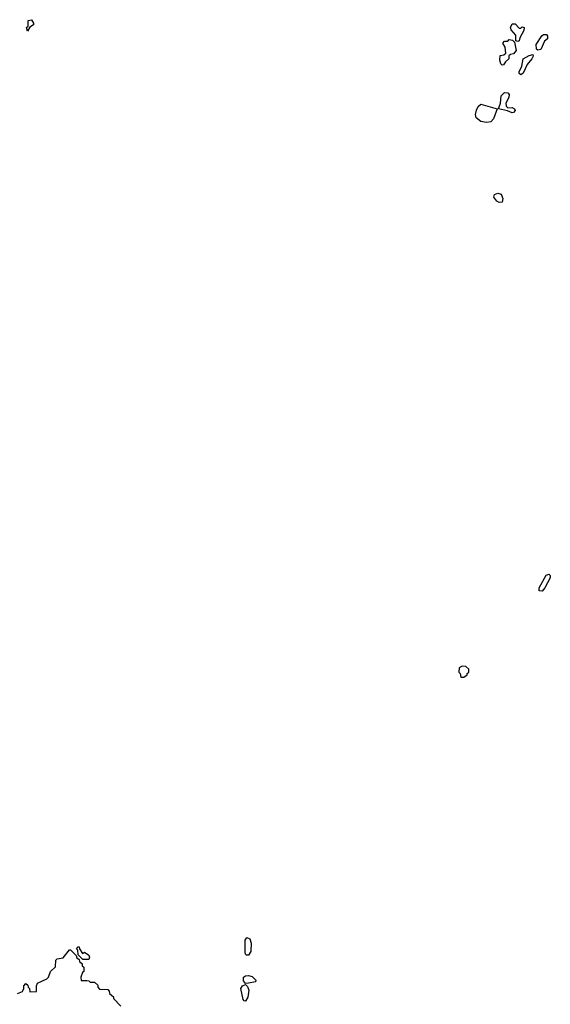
# Model space of a CAD drawing. Extents: x 2737310 to 2869991, y 870230 to 1012730.
# Tile 75 of 256: x 2816031 to 2819752, y 905635 to 912540. Entities that reach past the tile are written whole.
import ezdxf

# ---------------------------------------------------------------- set-up
doc = ezdxf.new("R2010")
doc.units = 0

msp = doc.modelspace()

# ---------------------------------------------------------------- linework, layer by layer
at = {"layer": '0CON02XD'}
for points in [[(2816085, 912460), (2816080, 912485), (2816090, 912495), (2816090, 912535), (2816115, 912540), (2816127.5, 912515), (2816127, 912503), (2816101.7, 912488.3), (2816085, 912460)], [(2819525, 912387.5), (2819511.7, 912391.7), (2819511.7, 912431.7), (2819478.3, 912468.3), (2819472.5, 912485), (2819485, 912510), (2819505, 912510), (2819535, 912480), (2819545, 912480), (2819555, 912490), (2819570, 912485), (2819567.5, 912465), (2819538.3, 912411.7), (2819535, 912392.5), (2819525, 912387.5)], [(2819415, 912220), (2819405, 912230), (2819397.5, 912255), (2819401.7, 912288.3), (2819427, 912293), (2819440, 912305), (2819437, 912347), (2819420, 912375), (2819431.7, 912388.3), (2819455, 912390), (2819465, 912400), (2819487, 912397), (2819501.7, 912381.7), (2819512.5, 912325), (2819495, 912300), (2819473, 912297), (2819462.5, 912287.5), (2819462.5, 912265), (2819437.5, 912245), (2819425, 912222.5), (2819415, 912220)], [(2819665, 912326.7), (2819655, 912332.5), (2819654.2, 912365), (2819694.1, 912425.9), (2819705, 912436.2), (2819725, 912436.7), (2819733.3, 912425), (2819732.5, 912405), (2819711.7, 912388.3), (2819685, 912330), (2819665, 912326.7)], [(2819545, 912153.3), (2819535, 912162.5), (2819534.3, 912175), (2819553.8, 912215), (2819563.3, 912265), (2819605, 912290), (2819630, 912295), (2819633.3, 912285), (2819624, 912265), (2819591.2, 912225), (2819563.3, 912165), (2819545, 912153.3)], [(2819485, 911887.5), (2819451.7, 911901.7), (2819390, 911915), (2819402.5, 911955), (2819407.5, 912005), (2819431.1, 912028.9), (2819455, 912028), (2819464.2, 912015), (2819462.5, 911995), (2819441.2, 911955), (2819443.8, 911933.8), (2819455, 911922.5), (2819485, 911923.3), (2819502.5, 911915), (2819507, 911903), (2819495, 911890), (2819485, 911887.5)], [(2819305, 911820), (2819265, 911826.7), (2819231.7, 911851.7), (2819226.7, 911875), (2819233.8, 911905), (2819247.7, 911932.3), (2819265, 911946.7), (2819380, 911915), (2819354.2, 911845), (2819335, 911824), (2819305, 911820)], [(2819395, 911257.5), (2819378.3, 911268.3), (2819357.5, 911295), (2819360, 911315), (2819385, 911322.5), (2819406.7, 911316.7), (2819420, 911285), (2819415, 911260), (2819395, 911257.5)], [(2819695, 908533.3), (2819674, 908534), (2819674.1, 908555.9), (2819723.3, 908645), (2819741.7, 908651.7), (2819751.7, 908641.7), (2819752.5, 908625), (2819713.3, 908555), (2819695, 908533.3)], [(2819145, 907930), (2819170, 907945), (2819170, 907955), (2819180, 907965), (2819180, 907985), (2819160, 908005), (2819135, 908007.5), (2819112.5, 907995), (2819110, 907965), (2819120, 907955), (2819125, 907930), (2819145, 907930)], [(2817619.2, 905979.2), (2817613.3, 905993.3), (2817611.9, 906085), (2817625, 906104), (2817645, 906093.8), (2817654.2, 906065), (2817651.9, 906005), (2817635, 905980), (2817619.2, 905979.2)], [(2816015, 905710), (2816050, 905725), (2816060, 905745), (2816060, 905765), (2816075, 905780), (2816088.3, 905768.3), (2816090, 905755), (2816100, 905745), (2816101.7, 905721.7), (2816150, 905725), (2816150, 905765), (2816156.4, 905783.6), (2816222.5, 905815), (2816233.6, 905826.4), (2816247.5, 905865), (2816281.7, 905898.3), (2816284.1, 905945.9), (2816295, 905953.3), (2816335, 905960), (2816381.7, 906018.3), (2816388.3, 906018.3), (2816428.3, 905978.3), (2816431.7, 905961.7), (2816448.3, 905948.3), (2816450, 905935), (2816468.3, 905918.3), (2816470, 905905), (2816480, 905895), (2816480, 905865), (2816471.7, 905858.3), (2816460, 905825), (2816461.7, 905801.7), (2816501.7, 905801.7), (2816515, 905800), (2816525, 905790), (2816555, 905790), (2816578.3, 905768.3), (2816580, 905755), (2816591.7, 905741.7), (2816648.3, 905738.3), (2816658.3, 905728.3), (2816661.7, 905711.7), (2816688.3, 905688.3), (2816690, 905675), (2816741.7, 905621.7)], [(2816515, 905950), (2816475, 905950), (2816441.7, 905981.7), (2816440, 906015), (2816430, 906025), (2816441.7, 906038.3), (2816448.3, 906038.3), (2816450, 906025), (2816471.7, 905991.7), (2816485, 906000), (2816515, 905980), (2816520, 905965), (2816515, 905950)], [(2817615, 905656.2), (2817605, 905658.8), (2817598.6, 905668.6), (2817582.9, 905745), (2817594.5, 905765.5), (2817615, 905773.8), (2817630, 905760), (2817639.4, 905735), (2817630.8, 905685), (2817615, 905656.2)], [(2817615, 905780), (2817600.4, 905800.4), (2817601.4, 905825), (2817615, 905834.4), (2817635, 905837.8), (2817661.1, 905831.1), (2817688, 905805), (2817685, 905793.8), (2817635, 905782.5), (2817615, 905780)]]:
    msp.add_lwpolyline(points, dxfattribs=at)

doc.saveas('drawing.dxf')
